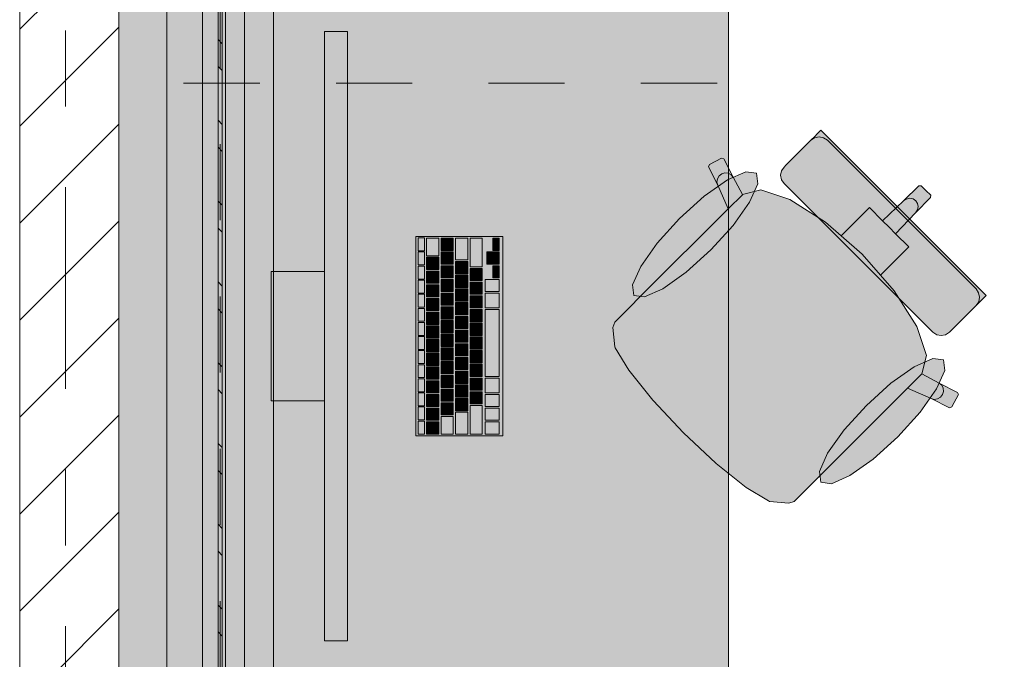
# Model space of a CAD drawing. Header units: metres. Extents: x -3.6 to 85.2, y -11 to 16.8.
# Tile 219 of 256: x 18.5 to 19.8, y 11.5 to 12.4. Entities that reach past the tile are written whole.
import ezdxf

# ---------------------------------------------------------------- set-up
doc = ezdxf.new("R2010")
doc.units = ezdxf.units.M
doc.header["$MEASUREMENT"] = 0
for name, pattern in [('Achse', [0.2, 0.1, -0.05, 0, -0.05]), ('Strichlinie doppelt', [0.546806, 0.264583, -0.105833, 0.070556, -0.105833]), ('Strichlinie eng', [0.115, 0.075, -0.04]), ('Wipeout_Contour', [1, 0, -1])]:
    doc.linetypes.add(name, pattern=pattern)
for name, color, linetype in [('451 - Universal.Achsen Raster', 7, 'Continuous'), ('605 - Struktur.Wand Innen', 7, 'Continuous'), ('612 - Struktur.Stahlbau', 7, 'Continuous'), ('701 - Einrichtung.Möbel', 7, 'Continuous'), ('Neubau_612 - Struktur.Stahlbau', 7, 'Continuous'), ('Neubau_653 - Abdeckung.TB Verkofferung', 7, 'Continuous')]:
    doc.layers.add(name, color=color, linetype=linetype)

msp = doc.modelspace()

# ---------------------------------------------------------------- hatches: boundary and pattern name
at = {"layer": '612 - Struktur.Stahlbau', "linetype": 'Continuous', "lineweight": 0, "true_color": 0x30307f}
msp.add_hatch(color=177, dxfattribs=at).paths.add_polyline_path([(18.663, 12.99), (18.803, 12.99), (18.803, 8.51), (18.663, 8.51)])
at = {"layer": '701 - Einrichtung.Möbel', "linetype": 'Continuous', "lineweight": 0, "true_color": 0x3a3a3a}
for points in [[(18.6, 10.69), (20.8, 10.69), (20.8, 11.49), (19.4, 11.49), (19.4, 12.69), (18.6, 12.69)], [(18.8999, 11.5578), (18.8999, 12.3578), (18.8699, 12.3578), (18.8699, 11.5578)], [(19.473, 12.1582), (19.5706, 12.0606), (19.6297, 12.1197), (19.5213, 12.2282), (19.516, 12.2229), (19.5136, 12.2205), (19.5081, 12.215), (19.5056, 12.2125), (19.4985, 12.2054), (19.4811, 12.188), (19.4753, 12.1822), (19.4729, 12.1798), (19.4696, 12.1749), (19.4684, 12.169), (19.4696, 12.1632)], [(19.2869, 12.0123), (19.2675, 11.9928), (19.2507, 11.9761), (19.2484, 11.9691), (19.2508, 11.9439), (19.2514, 11.9424), (19.2692, 11.913), (19.3006, 11.8739), (19.3011, 11.8733), (19.3409, 11.8309), (19.6591, 12.1491), (19.6529, 12.1553), (19.6497, 12.1552), (19.6298, 12.1353), (19.602, 12.1093), (19.5848, 12.1265), (19.5687, 12.1104), (19.5478, 12.0895), (19.5273, 12.1074), (19.4806, 12.137), (19.4423, 12.1497), (19.4184, 12.1436), (19.406, 12.1663), (19.394, 12.1907), (19.391, 12.1916), (19.3749, 12.1831), (19.3739, 12.1801), (19.3859, 12.1558), (19.3997, 12.1251)], [(19.3356, 12.1122), (19.3064, 12.0799), (19.2848, 12.0494), (19.2741, 12.0252), (19.2759, 12.0112), (19.2899, 12.0094), (19.314, 12.0201), (19.3446, 12.0417), (19.3769, 12.0709), (19.4061, 12.1032), (19.4277, 12.1338), (19.4384, 12.1579), (19.4366, 12.1719), (19.4226, 12.1737), (19.3985, 12.163), (19.3679, 12.1414)], [(19.5223, 11.7769), (19.635, 11.8897), (19.6658, 11.8759), (19.6901, 11.8639), (19.6931, 11.8649), (19.7016, 11.881), (19.7006, 11.884), (19.6763, 11.896), (19.6536, 11.9084), (19.6597, 11.9323), (19.647, 11.9706), (19.6174, 12.0174), (19.5995, 12.0378), (19.6204, 12.0587), (19.6365, 12.0749), (19.6193, 12.092), (19.6453, 12.1198), (19.6652, 12.1397), (19.6653, 12.1429), (19.6591, 12.1491), (19.3409, 11.8309), (19.3833, 11.7911), (19.3839, 11.7907), (19.423, 11.7592), (19.4524, 11.7414), (19.4539, 11.7408), (19.4791, 11.7384), (19.4861, 11.7407), (19.5028, 11.7575)], [(19.6682, 11.963), (19.6732, 11.9596), (19.679, 11.9585), (19.6849, 11.9596), (19.6898, 11.9629), (19.6922, 11.9653), (19.698, 11.9711), (19.7154, 11.9885), (19.7225, 11.9956), (19.725, 11.9981), (19.7305, 12.0036), (19.7329, 12.006), (19.7382, 12.0113), (19.6297, 12.1197), (19.5706, 12.0606)], [(19.1039, 11.8268), (19.1039, 12.0888), (18.9899, 12.0888), (18.9899, 11.8268)], [(19.0009, 12.0783), (19.0009, 12.0866), (19.0007, 12.0868), (18.9931, 12.0868), (18.9929, 12.0866), (18.9929, 12.07), (18.9931, 12.0698), (19.0007, 12.0698), (19.0009, 12.07)], [(19.0199, 12.0748), (19.0199, 12.0861), (19.0197, 12.0863), (19.0041, 12.0863), (19.0039, 12.0861), (19.0039, 12.0635), (19.0041, 12.0633), (19.0197, 12.0633), (19.0199, 12.0635)], [(19.0389, 12.0783), (19.0389, 12.0861), (19.0387, 12.0863), (19.0231, 12.0863), (19.0229, 12.0861), (19.0229, 12.0705), (19.0231, 12.0703), (19.0387, 12.0703), (19.0389, 12.0705)], [(19.0579, 12.0721), (19.0579, 12.0861), (19.0577, 12.0863), (19.0421, 12.0863), (19.0419, 12.0861), (19.0419, 12.058), (19.0421, 12.0578), (19.0577, 12.0578), (19.0579, 12.058)], [(19.0769, 12.0676), (19.0769, 12.0861), (19.0767, 12.0863), (19.0611, 12.0863), (19.0609, 12.0861), (19.0609, 12.049), (19.0611, 12.0488), (19.0767, 12.0488), (19.0769, 12.049)], [(19.0989, 12.0783), (19.0989, 12.0861), (19.0987, 12.0863), (19.0911, 12.0863), (19.0909, 12.0861), (19.0909, 12.0705), (19.0911, 12.0703), (19.0987, 12.0703), (19.0989, 12.0705)], [(19.0009, 12.0598), (19.0009, 12.0681), (19.0007, 12.0683), (18.9931, 12.0683), (18.9929, 12.0681), (18.9929, 12.0515), (18.9931, 12.0513), (19.0007, 12.0513), (19.0009, 12.0515)], [(19.0389, 12.0603), (19.0389, 12.0681), (19.0387, 12.0683), (19.0231, 12.0683), (19.0229, 12.0681), (19.0229, 12.0525), (19.0231, 12.0523), (19.0387, 12.0523), (19.0389, 12.0525)], [(19.0909, 12.0603), (19.0909, 12.0681), (19.0907, 12.0683), (19.0831, 12.0683), (19.0829, 12.0681), (19.0829, 12.0525), (19.0831, 12.0523), (19.0907, 12.0523), (19.0909, 12.0525)], [(19.0989, 12.0603), (19.0989, 12.0681), (19.0987, 12.0683), (19.0911, 12.0683), (19.0909, 12.0681), (19.0909, 12.0525), (19.0911, 12.0523), (19.0987, 12.0523), (19.0989, 12.0525)], [(19.0199, 12.0533), (19.0199, 12.0611), (19.0197, 12.0613), (19.0041, 12.0613), (19.0039, 12.0611), (19.0039, 12.0455), (19.0041, 12.0453), (19.0197, 12.0453), (19.0199, 12.0455)], [(19.0579, 12.0478), (19.0579, 12.0556), (19.0577, 12.0558), (19.0421, 12.0558), (19.0419, 12.0556), (19.0419, 12.04), (19.0421, 12.0398), (19.0577, 12.0398), (19.0579, 12.04)], [(18.8699, 12.0428), (18.7999, 12.0428), (18.7999, 11.8728), (18.8699, 11.8728)], [(19.0009, 12.0413), (19.0009, 12.0496), (19.0007, 12.0498), (18.9931, 12.0498), (18.9929, 12.0496), (18.9929, 12.033), (18.9931, 12.0328), (19.0007, 12.0328), (19.0009, 12.033)], [(19.0199, 12.0353), (19.0199, 12.0431), (19.0197, 12.0433), (19.0041, 12.0433), (19.0039, 12.0431), (19.0039, 12.0275), (19.0041, 12.0273), (19.0197, 12.0273), (19.0199, 12.0275)], [(19.0389, 12.0423), (19.0389, 12.0501), (19.0387, 12.0503), (19.0231, 12.0503), (19.0229, 12.0501), (19.0229, 12.0345), (19.0231, 12.0343), (19.0387, 12.0343), (19.0389, 12.0345)], [(19.0769, 12.0388), (19.0769, 12.0466), (19.0767, 12.0468), (19.0611, 12.0468), (19.0609, 12.0466), (19.0609, 12.031), (19.0611, 12.0308), (19.0767, 12.0308), (19.0769, 12.031)], [(19.0989, 12.0423), (19.0989, 12.0501), (19.0987, 12.0503), (19.0911, 12.0503), (19.0909, 12.0501), (19.0909, 12.0345), (19.0911, 12.0343), (19.0987, 12.0343), (19.0989, 12.0345)], [(19.0009, 12.0228), (19.0009, 12.0311), (19.0007, 12.0313), (18.9931, 12.0313), (18.9929, 12.0311), (18.9929, 12.0145), (18.9931, 12.0143), (19.0007, 12.0143), (19.0009, 12.0145)], [(19.0389, 12.0243), (19.0389, 12.0321), (19.0387, 12.0323), (19.0231, 12.0323), (19.0229, 12.0321), (19.0229, 12.0165), (19.0231, 12.0163), (19.0387, 12.0163), (19.0389, 12.0165)], [(19.0579, 12.0298), (19.0579, 12.0376), (19.0577, 12.0378), (19.0421, 12.0378), (19.0419, 12.0376), (19.0419, 12.022), (19.0421, 12.0218), (19.0577, 12.0218), (19.0579, 12.022)], [(19.0769, 12.0208), (19.0769, 12.0286), (19.0767, 12.0288), (19.0611, 12.0288), (19.0609, 12.0286), (19.0609, 12.013), (19.0611, 12.0128), (19.0767, 12.0128), (19.0769, 12.013)], [(19.0989, 12.0243), (19.0989, 12.0321), (19.0987, 12.0323), (19.0811, 12.0323), (19.0809, 12.0321), (19.0809, 12.0165), (19.0811, 12.0163), (19.0987, 12.0163), (19.0989, 12.0165)], [(19.0199, 12.0173), (19.0199, 12.0251), (19.0197, 12.0253), (19.0041, 12.0253), (19.0039, 12.0251), (19.0039, 12.0095), (19.0041, 12.0093), (19.0197, 12.0093), (19.0199, 12.0095)], [(19.0579, 12.0118), (19.0579, 12.0196), (19.0577, 12.0198), (19.0421, 12.0198), (19.0419, 12.0196), (19.0419, 12.004), (19.0421, 12.0038), (19.0577, 12.0038), (19.0579, 12.004)], [(19.0009, 12.0043), (19.0009, 12.0126), (19.0007, 12.0128), (18.9931, 12.0128), (18.9929, 12.0126), (18.9929, 11.996), (18.9931, 11.9958), (19.0007, 11.9958), (19.0009, 11.996)], [(19.0199, 11.9993), (19.0199, 12.0071), (19.0197, 12.0073), (19.0041, 12.0073), (19.0039, 12.0071), (19.0039, 11.9915), (19.0041, 11.9913), (19.0197, 11.9913), (19.0199, 11.9915)], [(19.0389, 12.0063), (19.0389, 12.0141), (19.0387, 12.0143), (19.0231, 12.0143), (19.0229, 12.0141), (19.0229, 11.9985), (19.0231, 11.9983), (19.0387, 11.9983), (19.0389, 11.9985)], [(19.0579, 11.9938), (19.0579, 12.0016), (19.0577, 12.0018), (19.0421, 12.0018), (19.0419, 12.0016), (19.0419, 11.986), (19.0421, 11.9858), (19.0577, 11.9858), (19.0579, 11.986)], [(19.0769, 12.0028), (19.0769, 12.0106), (19.0767, 12.0108), (19.0611, 12.0108), (19.0609, 12.0106), (19.0609, 11.995), (19.0611, 11.9948), (19.0767, 11.9948), (19.0769, 11.995)], [(19.0989, 12.0046), (19.0989, 12.0141), (19.0987, 12.0143), (19.0811, 12.0143), (19.0809, 12.0141), (19.0809, 11.995), (19.0811, 11.9948), (19.0987, 11.9948), (19.0989, 11.995)], [(19.0009, 11.9858), (19.0009, 11.9941), (19.0007, 11.9943), (18.9931, 11.9943), (18.9929, 11.9941), (18.9929, 11.9775), (18.9931, 11.9773), (19.0007, 11.9773), (19.0009, 11.9775)], [(19.0199, 11.9813), (19.0199, 11.9891), (19.0197, 11.9893), (19.0041, 11.9893), (19.0039, 11.9891), (19.0039, 11.9735), (19.0041, 11.9733), (19.0197, 11.9733), (19.0199, 11.9735)], [(19.0389, 11.9883), (19.0389, 11.9961), (19.0387, 11.9963), (19.0231, 11.9963), (19.0229, 11.9961), (19.0229, 11.9805), (19.0231, 11.9803), (19.0387, 11.9803), (19.0389, 11.9805)], [(19.0769, 11.9848), (19.0769, 11.9926), (19.0767, 11.9928), (19.0611, 11.9928), (19.0609, 11.9926), (19.0609, 11.977), (19.0611, 11.9768), (19.0767, 11.9768), (19.0769, 11.977)], [(19.0989, 11.9488), (19.0989, 11.9926), (19.0987, 11.9928), (19.0811, 11.9928), (19.0809, 11.9926), (19.0809, 11.905), (19.0811, 11.9048), (19.0987, 11.9048), (19.0989, 11.905)], [(19.0389, 11.9703), (19.0389, 11.9781), (19.0387, 11.9783), (19.0231, 11.9783), (19.0229, 11.9781), (19.0229, 11.9625), (19.0231, 11.9623), (19.0387, 11.9623), (19.0389, 11.9625)], [(19.0579, 11.9758), (19.0579, 11.9836), (19.0577, 11.9838), (19.0421, 11.9838), (19.0419, 11.9836), (19.0419, 11.968), (19.0421, 11.9678), (19.0577, 11.9678), (19.0579, 11.968)], [(19.0009, 11.9673), (19.0009, 11.9756), (19.0007, 11.9758), (18.9931, 11.9758), (18.9929, 11.9756), (18.9929, 11.959), (18.9931, 11.9588), (19.0007, 11.9588), (19.0009, 11.959)], [(19.0199, 11.9633), (19.0199, 11.9711), (19.0197, 11.9713), (19.0041, 11.9713), (19.0039, 11.9711), (19.0039, 11.9555), (19.0041, 11.9553), (19.0197, 11.9553), (19.0199, 11.9555)], [(19.0579, 11.9578), (19.0579, 11.9656), (19.0577, 11.9658), (19.0421, 11.9658), (19.0419, 11.9656), (19.0419, 11.95), (19.0421, 11.9498), (19.0577, 11.9498), (19.0579, 11.95)], [(19.0769, 11.9668), (19.0769, 11.9746), (19.0767, 11.9748), (19.0611, 11.9748), (19.0609, 11.9746), (19.0609, 11.959), (19.0611, 11.9588), (19.0767, 11.9588), (19.0769, 11.959)], [(19.0009, 11.9488), (19.0009, 11.9571), (19.0007, 11.9573), (18.9931, 11.9573), (18.9929, 11.9571), (18.9929, 11.9405), (18.9931, 11.9403), (19.0007, 11.9403), (19.0009, 11.9405)], [(19.0199, 11.9453), (19.0199, 11.9531), (19.0197, 11.9533), (19.0041, 11.9533), (19.0039, 11.9531), (19.0039, 11.9375), (19.0041, 11.9373), (19.0197, 11.9373), (19.0199, 11.9375)], [(19.0389, 11.9523), (19.0389, 11.9601), (19.0387, 11.9603), (19.0231, 11.9603), (19.0229, 11.9601), (19.0229, 11.9445), (19.0231, 11.9443), (19.0387, 11.9443), (19.0389, 11.9445)], [(19.0769, 11.9488), (19.0769, 11.9566), (19.0767, 11.9568), (19.0611, 11.9568), (19.0609, 11.9566), (19.0609, 11.941), (19.0611, 11.9408), (19.0767, 11.9408), (19.0769, 11.941)], [(19.0009, 11.9303), (19.0009, 11.9386), (19.0007, 11.9388), (18.9931, 11.9388), (18.9929, 11.9386), (18.9929, 11.922), (18.9931, 11.9218), (19.0007, 11.9218), (19.0009, 11.922)], [(19.0389, 11.9343), (19.0389, 11.9421), (19.0387, 11.9423), (19.0231, 11.9423), (19.0229, 11.9421), (19.0229, 11.9265), (19.0231, 11.9263), (19.0387, 11.9263), (19.0389, 11.9265)], [(19.0579, 11.9398), (19.0579, 11.9476), (19.0577, 11.9478), (19.0421, 11.9478), (19.0419, 11.9476), (19.0419, 11.932), (19.0421, 11.9318), (19.0577, 11.9318), (19.0579, 11.932)], [(19.0769, 11.9308), (19.0769, 11.9386), (19.0767, 11.9388), (19.0611, 11.9388), (19.0609, 11.9386), (19.0609, 11.923), (19.0611, 11.9228), (19.0767, 11.9228), (19.0769, 11.923)], [(19.0199, 11.9273), (19.0199, 11.9351), (19.0197, 11.9353), (19.0041, 11.9353), (19.0039, 11.9351), (19.0039, 11.9195), (19.0041, 11.9193), (19.0197, 11.9193), (19.0199, 11.9195)], [(19.0389, 11.9163), (19.0389, 11.9241), (19.0387, 11.9243), (19.0231, 11.9243), (19.0229, 11.9241), (19.0229, 11.9085), (19.0231, 11.9083), (19.0387, 11.9083), (19.0389, 11.9085)], [(19.0579, 11.9218), (19.0579, 11.9296), (19.0577, 11.9298), (19.0421, 11.9298), (19.0419, 11.9296), (19.0419, 11.914), (19.0421, 11.9138), (19.0577, 11.9138), (19.0579, 11.914)], [(19.6222, 11.8256), (19.6514, 11.8579), (19.673, 11.8885), (19.6837, 11.9126), (19.6819, 11.9266), (19.6679, 11.9284), (19.6438, 11.9177), (19.6132, 11.8961), (19.5809, 11.8669), (19.5517, 11.8346), (19.5301, 11.804), (19.5194, 11.7799), (19.5212, 11.7659), (19.5352, 11.7641), (19.5594, 11.7748), (19.5899, 11.7964)], [(19.0009, 11.9118), (19.0009, 11.9201), (19.0007, 11.9203), (18.9931, 11.9203), (18.9929, 11.9201), (18.9929, 11.9035), (18.9931, 11.9033), (19.0007, 11.9033), (19.0009, 11.9035)], [(19.0199, 11.9093), (19.0199, 11.9171), (19.0197, 11.9173), (19.0041, 11.9173), (19.0039, 11.9171), (19.0039, 11.9015), (19.0041, 11.9013), (19.0197, 11.9013), (19.0199, 11.9015)], [(19.0579, 11.9038), (19.0579, 11.9116), (19.0577, 11.9118), (19.0421, 11.9118), (19.0419, 11.9116), (19.0419, 11.896), (19.0421, 11.8958), (19.0577, 11.8958), (19.0579, 11.896)], [(19.0769, 11.9128), (19.0769, 11.9206), (19.0767, 11.9208), (19.0611, 11.9208), (19.0609, 11.9206), (19.0609, 11.905), (19.0611, 11.9048), (19.0767, 11.9048), (19.0769, 11.905)], [(19.0009, 11.8933), (19.0009, 11.9016), (19.0007, 11.9018), (18.9931, 11.9018), (18.9929, 11.9016), (18.9929, 11.885), (18.9931, 11.8848), (19.0007, 11.8848), (19.0009, 11.885)], [(19.0199, 11.8913), (19.0199, 11.8991), (19.0197, 11.8993), (19.0041, 11.8993), (19.0039, 11.8991), (19.0039, 11.8835), (19.0041, 11.8833), (19.0197, 11.8833), (19.0199, 11.8835)], [(19.0389, 11.8983), (19.0389, 11.9061), (19.0387, 11.9063), (19.0231, 11.9063), (19.0229, 11.9061), (19.0229, 11.8905), (19.0231, 11.8903), (19.0387, 11.8903), (19.0389, 11.8905)], [(19.0769, 11.8948), (19.0769, 11.9026), (19.0767, 11.9028), (19.0611, 11.9028), (19.0609, 11.9026), (19.0609, 11.887), (19.0611, 11.8868), (19.0767, 11.8868), (19.0769, 11.887)], [(19.0989, 11.8931), (19.0989, 11.9026), (19.0987, 11.9028), (19.0811, 11.9028), (19.0809, 11.9026), (19.0809, 11.8835), (19.0811, 11.8833), (19.0987, 11.8833), (19.0989, 11.8835)], [(19.0389, 11.8803), (19.0389, 11.8881), (19.0387, 11.8883), (19.0231, 11.8883), (19.0229, 11.8881), (19.0229, 11.8725), (19.0231, 11.8723), (19.0387, 11.8723), (19.0389, 11.8725)], [(19.0579, 11.8858), (19.0579, 11.8936), (19.0577, 11.8938), (19.0421, 11.8938), (19.0419, 11.8936), (19.0419, 11.878), (19.0421, 11.8778), (19.0577, 11.8778), (19.0579, 11.878)], [(19.0009, 11.8748), (19.0009, 11.8831), (19.0007, 11.8833), (18.9931, 11.8833), (18.9929, 11.8831), (18.9929, 11.8665), (18.9931, 11.8663), (19.0007, 11.8663), (19.0009, 11.8665)], [(19.0199, 11.8733), (19.0199, 11.8811), (19.0197, 11.8813), (19.0041, 11.8813), (19.0039, 11.8811), (19.0039, 11.8655), (19.0041, 11.8653), (19.0197, 11.8653), (19.0199, 11.8655)], [(19.0579, 11.8678), (19.0579, 11.8756), (19.0577, 11.8758), (19.0421, 11.8758), (19.0419, 11.8756), (19.0419, 11.86), (19.0421, 11.8598), (19.0577, 11.8598), (19.0579, 11.86)], [(19.0769, 11.8768), (19.0769, 11.8846), (19.0767, 11.8848), (19.0611, 11.8848), (19.0609, 11.8846), (19.0609, 11.869), (19.0611, 11.8688), (19.0767, 11.8688), (19.0769, 11.869)], [(19.0989, 11.8733), (19.0989, 11.8811), (19.0987, 11.8813), (19.0811, 11.8813), (19.0809, 11.8811), (19.0809, 11.8655), (19.0811, 11.8653), (19.0987, 11.8653), (19.0989, 11.8655)], [(19.0009, 11.8563), (19.0009, 11.8646), (19.0007, 11.8648), (18.9931, 11.8648), (18.9929, 11.8646), (18.9929, 11.848), (18.9931, 11.8478), (19.0007, 11.8478), (19.0009, 11.848)], [(19.0199, 11.8553), (19.0199, 11.8631), (19.0197, 11.8633), (19.0041, 11.8633), (19.0039, 11.8631), (19.0039, 11.8475), (19.0041, 11.8473), (19.0197, 11.8473), (19.0199, 11.8475)], [(19.0389, 11.8623), (19.0389, 11.8701), (19.0387, 11.8703), (19.0231, 11.8703), (19.0229, 11.8701), (19.0229, 11.8545), (19.0231, 11.8543), (19.0387, 11.8543), (19.0389, 11.8545)], [(19.0769, 11.8481), (19.0769, 11.8666), (19.0767, 11.8668), (19.0611, 11.8668), (19.0609, 11.8666), (19.0609, 11.8295), (19.0611, 11.8293), (19.0767, 11.8293), (19.0769, 11.8295)], [(19.0989, 11.8553), (19.0989, 11.8631), (19.0987, 11.8633), (19.0811, 11.8633), (19.0809, 11.8631), (19.0809, 11.8475), (19.0811, 11.8473), (19.0987, 11.8473), (19.0989, 11.8475)], [(19.0389, 11.8408), (19.0389, 11.8521), (19.0387, 11.8523), (19.0231, 11.8523), (19.0229, 11.8521), (19.0229, 11.8295), (19.0231, 11.8293), (19.0387, 11.8293), (19.0389, 11.8295)], [(19.0579, 11.8436), (19.0579, 11.8576), (19.0577, 11.8578), (19.0421, 11.8578), (19.0419, 11.8576), (19.0419, 11.8295), (19.0421, 11.8293), (19.0577, 11.8293), (19.0579, 11.8295)], [(19.0009, 11.8378), (19.0009, 11.8461), (19.0007, 11.8463), (18.9931, 11.8463), (18.9929, 11.8461), (18.9929, 11.8295), (18.9931, 11.8293), (19.0007, 11.8293), (19.0009, 11.8295)], [(19.0199, 11.8373), (19.0199, 11.8451), (19.0197, 11.8453), (19.0041, 11.8453), (19.0039, 11.8451), (19.0039, 11.8295), (19.0041, 11.8293), (19.0197, 11.8293), (19.0199, 11.8295)], [(19.0989, 11.8373), (19.0989, 11.8451), (19.0987, 11.8453), (19.0811, 11.8453), (19.0809, 11.8451), (19.0809, 11.8295), (19.0811, 11.8293), (19.0987, 11.8293), (19.0989, 11.8295)]]:
    msp.add_hatch(color=250, dxfattribs=at).paths.add_polyline_path(points)
at = {"layer": 'Neubau_612 - Struktur.Stahlbau', "linetype": 'Continuous', "lineweight": 0, "true_color": 0x000000}
h = msp.add_hatch(dxfattribs=at)
h.set_pattern_fill('Metall__Stahl_0001', color=18, style=0, pattern_type=2)
h.set_pattern_definition([(135, (0, 0), (0.053033, 0.053033), []), (135, (-0.01768, -0.01768), (0.053033, 0.053033), [])])
h.paths.add_polyline_path([(18.7357, 8.51), (18.7357, 12.99), (18.7302, 12.99), (18.7302, 8.51)])
at = {"layer": 'Neubau_653 - Abdeckung.TB Verkofferung', "linetype": 'Continuous', "lineweight": 0, "true_color": 0x000000}
h = msp.add_hatch(dxfattribs=at)
h.set_pattern_fill('Gips_0001', color=18, style=0, pattern_type=2)
h.set_pattern_definition([(45, (0, 0), (-0.01767767, 0.01767767), [0, -0.025])])
h.paths.add_polyline_path([(18.74, 8.6495), (18.765, 8.6495), (18.765, 12.9505), (18.74, 12.9505)])

# ---------------------------------------------------------------- linework, layer by layer
at = {"layer": '701 - Einrichtung.Möbel', "color": 7, "linetype": 'Strichlinie eng', "lineweight": 5, "true_color": 0xebebeb}
for p, q in [((19.385, 12.69), (19.385, 12.29)), ((19.385, 12.29), (18.6, 12.29))]:
    msp.add_line(p, q, dxfattribs=at)
at = {"layer": '701 - Einrichtung.Möbel', "color": 7, "linetype": 'Continuous', "lineweight": 5, "true_color": 0xebebeb}
for p, q in [((19.5136, 12.2205), (19.516, 12.2229)), ((19.516, 12.2229), (19.5213, 12.2282)), ((19.5213, 12.2282), (19.6297, 12.1197)), ((19.4985, 12.2054), (19.5056, 12.2125)), ((19.5056, 12.2125), (19.5081, 12.215)), ((19.5081, 12.215), (19.5136, 12.2205)), ((19.513, 12.2183), (19.5081, 12.215)), ((19.5189, 12.2194), (19.513, 12.2183)), ((19.5247, 12.2182), (19.5189, 12.2194)), ((19.5297, 12.2149), (19.5247, 12.2182)), ((19.6273, 12.1173), (19.5297, 12.2149)), ((19.4811, 12.188), (19.4985, 12.2054)), ((19.3739, 12.1801), (19.3749, 12.1831)), ((19.3749, 12.1831), (19.391, 12.1916)), ((19.391, 12.1916), (19.394, 12.1907)), ((19.394, 12.1907), (19.406, 12.1663)), ((19.4753, 12.1822), (19.4811, 12.188)), ((19.3859, 12.1558), (19.3739, 12.1801)), ((19.3876, 12.1681), (19.3911, 12.1709)), ((19.3911, 12.1709), (19.3953, 12.1722)), ((19.3953, 12.1722), (19.3996, 12.1718)), ((19.3996, 12.1718), (19.4034, 12.1697)), ((19.4034, 12.1697), (19.406, 12.1663)), ((19.4684, 12.169), (19.4696, 12.1749)), ((19.4696, 12.1749), (19.4729, 12.1798)), ((19.4729, 12.1798), (19.4753, 12.1822)), ((19.3848, 12.16), (19.3854, 12.1643)), ((19.3859, 12.1558), (19.3848, 12.16)), ((19.3854, 12.1643), (19.3876, 12.1681)), ((19.406, 12.1663), (19.4184, 12.1436)), ((19.4696, 12.1632), (19.4684, 12.169)), ((19.473, 12.1582), (19.4696, 12.1632)), ((19.5706, 12.0606), (19.473, 12.1582)), ((19.3997, 12.1251), (19.3859, 12.1558)), ((19.4184, 12.1436), (19.4423, 12.1497)), ((19.4423, 12.1497), (19.4806, 12.137)), ((19.6298, 12.1353), (19.6497, 12.1552)), ((19.6497, 12.1552), (19.6529, 12.1553)), ((19.6529, 12.1553), (19.6591, 12.1491)), ((19.6653, 12.1429), (19.6591, 12.1491)), ((19.4182, 12.1435), (19.3997, 12.1251)), ((19.4182, 12.1435), (19.4184, 12.1436)), ((19.4806, 12.137), (19.5273, 12.1074)), ((19.602, 12.1093), (19.6298, 12.1353)), ((19.6298, 12.1353), (19.6335, 12.1378)), ((19.6335, 12.1378), (19.6378, 12.1388)), ((19.6378, 12.1388), (19.6421, 12.138)), ((19.6421, 12.138), (19.6456, 12.1356)), ((19.6453, 12.1198), (19.6652, 12.1397)), ((19.648, 12.1321), (19.6456, 12.1356)), ((19.6487, 12.1278), (19.648, 12.1321)), ((19.6652, 12.1397), (19.6653, 12.1429)), ((19.2869, 12.0123), (19.3997, 12.1251)), ((19.5687, 12.1104), (19.5848, 12.1265)), ((19.5848, 12.1265), (19.602, 12.1093)), ((19.6193, 12.092), (19.6453, 12.1198)), ((19.7382, 12.0113), (19.6297, 12.1197)), ((19.6453, 12.1198), (19.6478, 12.1235)), ((19.6478, 12.1235), (19.6487, 12.1278)), ((19.5273, 12.1074), (19.5478, 12.0895)), ((19.5478, 12.0895), (19.5687, 12.1104)), ((19.602, 12.1093), (19.6107, 12.1007)), ((19.6273, 12.1173), (19.7249, 12.0197)), ((19.6193, 12.092), (19.6107, 12.1007)), ((19.5478, 12.0895), (19.5754, 12.0654)), ((19.6365, 12.0749), (19.6193, 12.092)), ((19.6204, 12.0587), (19.6365, 12.0749)), ((19.5706, 12.0606), (19.6682, 11.963)), ((19.5995, 12.0378), (19.5754, 12.0654)), ((19.5995, 12.0378), (19.6204, 12.0587)), ((19.6174, 12.0174), (19.5995, 12.0378)), ((19.647, 11.9706), (19.6174, 12.0174)), ((19.7249, 12.0197), (19.7282, 12.0147)), ((19.7282, 12.0147), (19.7294, 12.0089)), ((19.2675, 11.9928), (19.2869, 12.0123)), ((19.725, 11.9981), (19.7305, 12.0036)), ((19.7283, 12.003), (19.725, 11.9981)), ((19.7294, 12.0089), (19.7283, 12.003)), ((19.7305, 12.0036), (19.7329, 12.006)), ((19.7329, 12.006), (19.7382, 12.0113)), ((19.2507, 11.9761), (19.2675, 11.9928)), ((19.7154, 11.9885), (19.7225, 11.9956)), ((19.7225, 11.9956), (19.725, 11.9981)), ((19.2484, 11.9691), (19.2507, 11.9761)), ((19.698, 11.9711), (19.7154, 11.9885)), ((19.2508, 11.9439), (19.2484, 11.9691)), ((19.6597, 11.9323), (19.647, 11.9706)), ((19.6682, 11.963), (19.6732, 11.9596)), ((19.6898, 11.9629), (19.6922, 11.9653)), ((19.6922, 11.9653), (19.698, 11.9711)), ((19.6732, 11.9596), (19.679, 11.9585)), ((19.679, 11.9585), (19.6849, 11.9596)), ((19.6849, 11.9596), (19.6898, 11.9629)), ((19.2514, 11.9424), (19.2508, 11.9439)), ((19.2692, 11.913), (19.2514, 11.9424)), ((19.6536, 11.9084), (19.6597, 11.9323)), ((19.3006, 11.8739), (19.2692, 11.913)), ((19.6535, 11.9082), (19.635, 11.8897)), ((19.6535, 11.9082), (19.6536, 11.9084)), ((19.6763, 11.896), (19.6536, 11.9084)), ((19.5223, 11.7769), (19.635, 11.8897)), ((19.635, 11.8897), (19.6658, 11.8759)), ((19.6797, 11.8934), (19.6763, 11.896)), ((19.7006, 11.884), (19.6763, 11.896)), ((19.6818, 11.8897), (19.6797, 11.8934)), ((19.6822, 11.8853), (19.6818, 11.8897)), ((19.3011, 11.8733), (19.3006, 11.8739)), ((19.3409, 11.8309), (19.3011, 11.8733)), ((19.6658, 11.8759), (19.6699, 11.8748)), ((19.6658, 11.8759), (19.6901, 11.8639)), ((19.6699, 11.8748), (19.6743, 11.8754)), ((19.6743, 11.8754), (19.6781, 11.8776)), ((19.6781, 11.8776), (19.6809, 11.8811)), ((19.6809, 11.8811), (19.6822, 11.8853)), ((19.6931, 11.8649), (19.7016, 11.881)), ((19.7016, 11.881), (19.7006, 11.884)), ((19.6901, 11.8639), (19.6931, 11.8649)), ((19.3409, 11.8309), (19.3833, 11.7911)), ((19.3833, 11.7911), (19.3839, 11.7907)), ((19.3839, 11.7907), (19.423, 11.7592)), ((19.5028, 11.7575), (19.5223, 11.7769)), ((19.423, 11.7592), (19.4524, 11.7414)), ((19.4861, 11.7407), (19.5028, 11.7575)), ((19.4524, 11.7414), (19.4539, 11.7408)), ((19.4539, 11.7408), (19.4791, 11.7384)), ((19.4791, 11.7384), (19.4861, 11.7407))]:
    msp.add_line(p, q, dxfattribs=at)
at = {"layer": '701 - Einrichtung.Möbel', "color": 7, "linetype": 'Continuous', "lineweight": 5, "true_color": 0xebebeb, "flags": 128}
for points in [[(18.6, 10.69), (18.6, 12.69), (19.4, 12.69), (19.4, 11.49), (20.8, 11.49), (20.8, 10.69)], [(18.8999, 11.5578), (18.8999, 12.3578), (18.8699, 12.3578), (18.8699, 11.5578)], [(19.3356, 12.1122), (19.3679, 12.1414), (19.3985, 12.163), (19.4226, 12.1737), (19.4366, 12.1719), (19.4384, 12.1579), (19.4277, 12.1338), (19.4061, 12.1032), (19.3769, 12.0709), (19.3446, 12.0417), (19.314, 12.0201), (19.2899, 12.0094), (19.2759, 12.0112), (19.2741, 12.0252), (19.2848, 12.0494), (19.3064, 12.0799)], [(19.1039, 11.8268), (19.1039, 12.0888), (18.9899, 12.0888), (18.9899, 11.8268)], [(19.0009, 12.0783), (19.0009, 12.0866), (19.0007, 12.0868), (18.9931, 12.0868), (18.9929, 12.0866), (18.9929, 12.07), (18.9931, 12.0698), (19.0007, 12.0698), (19.0009, 12.07)], [(19.0199, 12.0748), (19.0199, 12.0861), (19.0197, 12.0863), (19.0041, 12.0863), (19.0039, 12.0861), (19.0039, 12.0635), (19.0041, 12.0633), (19.0197, 12.0633), (19.0199, 12.0635)], [(19.0389, 12.0783), (19.0389, 12.0861), (19.0387, 12.0863), (19.0231, 12.0863), (19.0229, 12.0861), (19.0229, 12.0705), (19.0231, 12.0703), (19.0387, 12.0703), (19.0389, 12.0705)], [(19.0579, 12.0721), (19.0579, 12.0861), (19.0577, 12.0863), (19.0421, 12.0863), (19.0419, 12.0861), (19.0419, 12.058), (19.0421, 12.0578), (19.0577, 12.0578), (19.0579, 12.058)], [(19.0769, 12.0676), (19.0769, 12.0861), (19.0767, 12.0863), (19.0611, 12.0863), (19.0609, 12.0861), (19.0609, 12.049), (19.0611, 12.0488), (19.0767, 12.0488), (19.0769, 12.049)], [(19.0989, 12.0783), (19.0989, 12.0861), (19.0987, 12.0863), (19.0911, 12.0863), (19.0909, 12.0861), (19.0909, 12.0705), (19.0911, 12.0703), (19.0987, 12.0703), (19.0989, 12.0705)], [(19.0009, 12.0598), (19.0009, 12.0681), (19.0007, 12.0683), (18.9931, 12.0683), (18.9929, 12.0681), (18.9929, 12.0515), (18.9931, 12.0513), (19.0007, 12.0513), (19.0009, 12.0515)], [(19.0389, 12.0603), (19.0389, 12.0681), (19.0387, 12.0683), (19.0231, 12.0683), (19.0229, 12.0681), (19.0229, 12.0525), (19.0231, 12.0523), (19.0387, 12.0523), (19.0389, 12.0525)], [(19.0909, 12.0603), (19.0909, 12.0681), (19.0907, 12.0683), (19.0831, 12.0683), (19.0829, 12.0681), (19.0829, 12.0525), (19.0831, 12.0523), (19.0907, 12.0523), (19.0909, 12.0525)], [(19.0989, 12.0603), (19.0989, 12.0681), (19.0987, 12.0683), (19.0911, 12.0683), (19.0909, 12.0681), (19.0909, 12.0525), (19.0911, 12.0523), (19.0987, 12.0523), (19.0989, 12.0525)], [(19.0199, 12.0533), (19.0199, 12.0611), (19.0197, 12.0613), (19.0041, 12.0613), (19.0039, 12.0611), (19.0039, 12.0455), (19.0041, 12.0453), (19.0197, 12.0453), (19.0199, 12.0455)], [(19.0579, 12.0478), (19.0579, 12.0556), (19.0577, 12.0558), (19.0421, 12.0558), (19.0419, 12.0556), (19.0419, 12.04), (19.0421, 12.0398), (19.0577, 12.0398), (19.0579, 12.04)], [(18.8699, 12.0428), (18.7999, 12.0428), (18.7999, 11.8728), (18.8699, 11.8728)], [(19.0009, 12.0413), (19.0009, 12.0496), (19.0007, 12.0498), (18.9931, 12.0498), (18.9929, 12.0496), (18.9929, 12.033), (18.9931, 12.0328), (19.0007, 12.0328), (19.0009, 12.033)], [(19.0199, 12.0353), (19.0199, 12.0431), (19.0197, 12.0433), (19.0041, 12.0433), (19.0039, 12.0431), (19.0039, 12.0275), (19.0041, 12.0273), (19.0197, 12.0273), (19.0199, 12.0275)], [(19.0389, 12.0423), (19.0389, 12.0501), (19.0387, 12.0503), (19.0231, 12.0503), (19.0229, 12.0501), (19.0229, 12.0345), (19.0231, 12.0343), (19.0387, 12.0343), (19.0389, 12.0345)], [(19.0769, 12.0388), (19.0769, 12.0466), (19.0767, 12.0468), (19.0611, 12.0468), (19.0609, 12.0466), (19.0609, 12.031), (19.0611, 12.0308), (19.0767, 12.0308), (19.0769, 12.031)], [(19.0989, 12.0423), (19.0989, 12.0501), (19.0987, 12.0503), (19.0911, 12.0503), (19.0909, 12.0501), (19.0909, 12.0345), (19.0911, 12.0343), (19.0987, 12.0343), (19.0989, 12.0345)], [(19.0009, 12.0228), (19.0009, 12.0311), (19.0007, 12.0313), (18.9931, 12.0313), (18.9929, 12.0311), (18.9929, 12.0145), (18.9931, 12.0143), (19.0007, 12.0143), (19.0009, 12.0145)], [(19.0389, 12.0243), (19.0389, 12.0321), (19.0387, 12.0323), (19.0231, 12.0323), (19.0229, 12.0321), (19.0229, 12.0165), (19.0231, 12.0163), (19.0387, 12.0163), (19.0389, 12.0165)], [(19.0579, 12.0298), (19.0579, 12.0376), (19.0577, 12.0378), (19.0421, 12.0378), (19.0419, 12.0376), (19.0419, 12.022), (19.0421, 12.0218), (19.0577, 12.0218), (19.0579, 12.022)], [(19.0769, 12.0208), (19.0769, 12.0286), (19.0767, 12.0288), (19.0611, 12.0288), (19.0609, 12.0286), (19.0609, 12.013), (19.0611, 12.0128), (19.0767, 12.0128), (19.0769, 12.013)], [(19.0989, 12.0243), (19.0989, 12.0321), (19.0987, 12.0323), (19.0811, 12.0323), (19.0809, 12.0321), (19.0809, 12.0165), (19.0811, 12.0163), (19.0987, 12.0163), (19.0989, 12.0165)], [(19.0199, 12.0173), (19.0199, 12.0251), (19.0197, 12.0253), (19.0041, 12.0253), (19.0039, 12.0251), (19.0039, 12.0095), (19.0041, 12.0093), (19.0197, 12.0093), (19.0199, 12.0095)], [(19.0579, 12.0118), (19.0579, 12.0196), (19.0577, 12.0198), (19.0421, 12.0198), (19.0419, 12.0196), (19.0419, 12.004), (19.0421, 12.0038), (19.0577, 12.0038), (19.0579, 12.004)], [(19.0009, 12.0043), (19.0009, 12.0126), (19.0007, 12.0128), (18.9931, 12.0128), (18.9929, 12.0126), (18.9929, 11.996), (18.9931, 11.9958), (19.0007, 11.9958), (19.0009, 11.996)], [(19.0199, 11.9993), (19.0199, 12.0071), (19.0197, 12.0073), (19.0041, 12.0073), (19.0039, 12.0071), (19.0039, 11.9915), (19.0041, 11.9913), (19.0197, 11.9913), (19.0199, 11.9915)], [(19.0389, 12.0063), (19.0389, 12.0141), (19.0387, 12.0143), (19.0231, 12.0143), (19.0229, 12.0141), (19.0229, 11.9985), (19.0231, 11.9983), (19.0387, 11.9983), (19.0389, 11.9985)], [(19.0579, 11.9938), (19.0579, 12.0016), (19.0577, 12.0018), (19.0421, 12.0018), (19.0419, 12.0016), (19.0419, 11.986), (19.0421, 11.9858), (19.0577, 11.9858), (19.0579, 11.986)], [(19.0769, 12.0028), (19.0769, 12.0106), (19.0767, 12.0108), (19.0611, 12.0108), (19.0609, 12.0106), (19.0609, 11.995), (19.0611, 11.9948), (19.0767, 11.9948), (19.0769, 11.995)], [(19.0989, 12.0046), (19.0989, 12.0141), (19.0987, 12.0143), (19.0811, 12.0143), (19.0809, 12.0141), (19.0809, 11.995), (19.0811, 11.9948), (19.0987, 11.9948), (19.0989, 11.995)], [(19.0009, 11.9858), (19.0009, 11.9941), (19.0007, 11.9943), (18.9931, 11.9943), (18.9929, 11.9941), (18.9929, 11.9775), (18.9931, 11.9773), (19.0007, 11.9773), (19.0009, 11.9775)], [(19.0199, 11.9813), (19.0199, 11.9891), (19.0197, 11.9893), (19.0041, 11.9893), (19.0039, 11.9891), (19.0039, 11.9735), (19.0041, 11.9733), (19.0197, 11.9733), (19.0199, 11.9735)], [(19.0389, 11.9883), (19.0389, 11.9961), (19.0387, 11.9963), (19.0231, 11.9963), (19.0229, 11.9961), (19.0229, 11.9805), (19.0231, 11.9803), (19.0387, 11.9803), (19.0389, 11.9805)], [(19.0769, 11.9848), (19.0769, 11.9926), (19.0767, 11.9928), (19.0611, 11.9928), (19.0609, 11.9926), (19.0609, 11.977), (19.0611, 11.9768), (19.0767, 11.9768), (19.0769, 11.977)], [(19.0989, 11.9488), (19.0989, 11.9926), (19.0987, 11.9928), (19.0811, 11.9928), (19.0809, 11.9926), (19.0809, 11.905), (19.0811, 11.9048), (19.0987, 11.9048), (19.0989, 11.905)], [(19.0389, 11.9703), (19.0389, 11.9781), (19.0387, 11.9783), (19.0231, 11.9783), (19.0229, 11.9781), (19.0229, 11.9625), (19.0231, 11.9623), (19.0387, 11.9623), (19.0389, 11.9625)], [(19.0579, 11.9758), (19.0579, 11.9836), (19.0577, 11.9838), (19.0421, 11.9838), (19.0419, 11.9836), (19.0419, 11.968), (19.0421, 11.9678), (19.0577, 11.9678), (19.0579, 11.968)], [(19.0009, 11.9673), (19.0009, 11.9756), (19.0007, 11.9758), (18.9931, 11.9758), (18.9929, 11.9756), (18.9929, 11.959), (18.9931, 11.9588), (19.0007, 11.9588), (19.0009, 11.959)], [(19.0199, 11.9633), (19.0199, 11.9711), (19.0197, 11.9713), (19.0041, 11.9713), (19.0039, 11.9711), (19.0039, 11.9555), (19.0041, 11.9553), (19.0197, 11.9553), (19.0199, 11.9555)], [(19.0579, 11.9578), (19.0579, 11.9656), (19.0577, 11.9658), (19.0421, 11.9658), (19.0419, 11.9656), (19.0419, 11.95), (19.0421, 11.9498), (19.0577, 11.9498), (19.0579, 11.95)], [(19.0769, 11.9668), (19.0769, 11.9746), (19.0767, 11.9748), (19.0611, 11.9748), (19.0609, 11.9746), (19.0609, 11.959), (19.0611, 11.9588), (19.0767, 11.9588), (19.0769, 11.959)], [(19.0009, 11.9488), (19.0009, 11.9571), (19.0007, 11.9573), (18.9931, 11.9573), (18.9929, 11.9571), (18.9929, 11.9405), (18.9931, 11.9403), (19.0007, 11.9403), (19.0009, 11.9405)], [(19.0199, 11.9453), (19.0199, 11.9531), (19.0197, 11.9533), (19.0041, 11.9533), (19.0039, 11.9531), (19.0039, 11.9375), (19.0041, 11.9373), (19.0197, 11.9373), (19.0199, 11.9375)], [(19.0389, 11.9523), (19.0389, 11.9601), (19.0387, 11.9603), (19.0231, 11.9603), (19.0229, 11.9601), (19.0229, 11.9445), (19.0231, 11.9443), (19.0387, 11.9443), (19.0389, 11.9445)], [(19.0769, 11.9488), (19.0769, 11.9566), (19.0767, 11.9568), (19.0611, 11.9568), (19.0609, 11.9566), (19.0609, 11.941), (19.0611, 11.9408), (19.0767, 11.9408), (19.0769, 11.941)], [(19.0009, 11.9303), (19.0009, 11.9386), (19.0007, 11.9388), (18.9931, 11.9388), (18.9929, 11.9386), (18.9929, 11.922), (18.9931, 11.9218), (19.0007, 11.9218), (19.0009, 11.922)], [(19.0389, 11.9343), (19.0389, 11.9421), (19.0387, 11.9423), (19.0231, 11.9423), (19.0229, 11.9421), (19.0229, 11.9265), (19.0231, 11.9263), (19.0387, 11.9263), (19.0389, 11.9265)], [(19.0579, 11.9398), (19.0579, 11.9476), (19.0577, 11.9478), (19.0421, 11.9478), (19.0419, 11.9476), (19.0419, 11.932), (19.0421, 11.9318), (19.0577, 11.9318), (19.0579, 11.932)], [(19.0769, 11.9308), (19.0769, 11.9386), (19.0767, 11.9388), (19.0611, 11.9388), (19.0609, 11.9386), (19.0609, 11.923), (19.0611, 11.9228), (19.0767, 11.9228), (19.0769, 11.923)], [(19.0199, 11.9273), (19.0199, 11.9351), (19.0197, 11.9353), (19.0041, 11.9353), (19.0039, 11.9351), (19.0039, 11.9195), (19.0041, 11.9193), (19.0197, 11.9193), (19.0199, 11.9195)], [(19.0389, 11.9163), (19.0389, 11.9241), (19.0387, 11.9243), (19.0231, 11.9243), (19.0229, 11.9241), (19.0229, 11.9085), (19.0231, 11.9083), (19.0387, 11.9083), (19.0389, 11.9085)], [(19.0579, 11.9218), (19.0579, 11.9296), (19.0577, 11.9298), (19.0421, 11.9298), (19.0419, 11.9296), (19.0419, 11.914), (19.0421, 11.9138), (19.0577, 11.9138), (19.0579, 11.914)], [(19.6222, 11.8256), (19.6514, 11.8579), (19.673, 11.8885), (19.6837, 11.9126), (19.6819, 11.9266), (19.6679, 11.9284), (19.6438, 11.9177), (19.6132, 11.8961), (19.5809, 11.8669), (19.5517, 11.8346), (19.5301, 11.804), (19.5194, 11.7799), (19.5212, 11.7659), (19.5352, 11.7641), (19.5594, 11.7748), (19.5899, 11.7964)], [(19.0009, 11.9118), (19.0009, 11.9201), (19.0007, 11.9203), (18.9931, 11.9203), (18.9929, 11.9201), (18.9929, 11.9035), (18.9931, 11.9033), (19.0007, 11.9033), (19.0009, 11.9035)], [(19.0199, 11.9093), (19.0199, 11.9171), (19.0197, 11.9173), (19.0041, 11.9173), (19.0039, 11.9171), (19.0039, 11.9015), (19.0041, 11.9013), (19.0197, 11.9013), (19.0199, 11.9015)], [(19.0579, 11.9038), (19.0579, 11.9116), (19.0577, 11.9118), (19.0421, 11.9118), (19.0419, 11.9116), (19.0419, 11.896), (19.0421, 11.8958), (19.0577, 11.8958), (19.0579, 11.896)], [(19.0769, 11.9128), (19.0769, 11.9206), (19.0767, 11.9208), (19.0611, 11.9208), (19.0609, 11.9206), (19.0609, 11.905), (19.0611, 11.9048), (19.0767, 11.9048), (19.0769, 11.905)], [(19.0009, 11.8933), (19.0009, 11.9016), (19.0007, 11.9018), (18.9931, 11.9018), (18.9929, 11.9016), (18.9929, 11.885), (18.9931, 11.8848), (19.0007, 11.8848), (19.0009, 11.885)], [(19.0199, 11.8913), (19.0199, 11.8991), (19.0197, 11.8993), (19.0041, 11.8993), (19.0039, 11.8991), (19.0039, 11.8835), (19.0041, 11.8833), (19.0197, 11.8833), (19.0199, 11.8835)], [(19.0389, 11.8983), (19.0389, 11.9061), (19.0387, 11.9063), (19.0231, 11.9063), (19.0229, 11.9061), (19.0229, 11.8905), (19.0231, 11.8903), (19.0387, 11.8903), (19.0389, 11.8905)], [(19.0769, 11.8948), (19.0769, 11.9026), (19.0767, 11.9028), (19.0611, 11.9028), (19.0609, 11.9026), (19.0609, 11.887), (19.0611, 11.8868), (19.0767, 11.8868), (19.0769, 11.887)], [(19.0989, 11.8931), (19.0989, 11.9026), (19.0987, 11.9028), (19.0811, 11.9028), (19.0809, 11.9026), (19.0809, 11.8835), (19.0811, 11.8833), (19.0987, 11.8833), (19.0989, 11.8835)], [(19.0389, 11.8803), (19.0389, 11.8881), (19.0387, 11.8883), (19.0231, 11.8883), (19.0229, 11.8881), (19.0229, 11.8725), (19.0231, 11.8723), (19.0387, 11.8723), (19.0389, 11.8725)], [(19.0579, 11.8858), (19.0579, 11.8936), (19.0577, 11.8938), (19.0421, 11.8938), (19.0419, 11.8936), (19.0419, 11.878), (19.0421, 11.8778), (19.0577, 11.8778), (19.0579, 11.878)], [(19.0009, 11.8748), (19.0009, 11.8831), (19.0007, 11.8833), (18.9931, 11.8833), (18.9929, 11.8831), (18.9929, 11.8665), (18.9931, 11.8663), (19.0007, 11.8663), (19.0009, 11.8665)], [(19.0199, 11.8733), (19.0199, 11.8811), (19.0197, 11.8813), (19.0041, 11.8813), (19.0039, 11.8811), (19.0039, 11.8655), (19.0041, 11.8653), (19.0197, 11.8653), (19.0199, 11.8655)], [(19.0579, 11.8678), (19.0579, 11.8756), (19.0577, 11.8758), (19.0421, 11.8758), (19.0419, 11.8756), (19.0419, 11.86), (19.0421, 11.8598), (19.0577, 11.8598), (19.0579, 11.86)], [(19.0769, 11.8768), (19.0769, 11.8846), (19.0767, 11.8848), (19.0611, 11.8848), (19.0609, 11.8846), (19.0609, 11.869), (19.0611, 11.8688), (19.0767, 11.8688), (19.0769, 11.869)], [(19.0989, 11.8733), (19.0989, 11.8811), (19.0987, 11.8813), (19.0811, 11.8813), (19.0809, 11.8811), (19.0809, 11.8655), (19.0811, 11.8653), (19.0987, 11.8653), (19.0989, 11.8655)], [(19.0009, 11.8563), (19.0009, 11.8646), (19.0007, 11.8648), (18.9931, 11.8648), (18.9929, 11.8646), (18.9929, 11.848), (18.9931, 11.8478), (19.0007, 11.8478), (19.0009, 11.848)], [(19.0199, 11.8553), (19.0199, 11.8631), (19.0197, 11.8633), (19.0041, 11.8633), (19.0039, 11.8631), (19.0039, 11.8475), (19.0041, 11.8473), (19.0197, 11.8473), (19.0199, 11.8475)], [(19.0389, 11.8623), (19.0389, 11.8701), (19.0387, 11.8703), (19.0231, 11.8703), (19.0229, 11.8701), (19.0229, 11.8545), (19.0231, 11.8543), (19.0387, 11.8543), (19.0389, 11.8545)], [(19.0769, 11.8481), (19.0769, 11.8666), (19.0767, 11.8668), (19.0611, 11.8668), (19.0609, 11.8666), (19.0609, 11.8295), (19.0611, 11.8293), (19.0767, 11.8293), (19.0769, 11.8295)], [(19.0989, 11.8553), (19.0989, 11.8631), (19.0987, 11.8633), (19.0811, 11.8633), (19.0809, 11.8631), (19.0809, 11.8475), (19.0811, 11.8473), (19.0987, 11.8473), (19.0989, 11.8475)], [(19.0389, 11.8408), (19.0389, 11.8521), (19.0387, 11.8523), (19.0231, 11.8523), (19.0229, 11.8521), (19.0229, 11.8295), (19.0231, 11.8293), (19.0387, 11.8293), (19.0389, 11.8295)], [(19.0579, 11.8436), (19.0579, 11.8576), (19.0577, 11.8578), (19.0421, 11.8578), (19.0419, 11.8576), (19.0419, 11.8295), (19.0421, 11.8293), (19.0577, 11.8293), (19.0579, 11.8295)], [(19.0009, 11.8378), (19.0009, 11.8461), (19.0007, 11.8463), (18.9931, 11.8463), (18.9929, 11.8461), (18.9929, 11.8295), (18.9931, 11.8293), (19.0007, 11.8293), (19.0009, 11.8295)], [(19.0199, 11.8373), (19.0199, 11.8451), (19.0197, 11.8453), (19.0041, 11.8453), (19.0039, 11.8451), (19.0039, 11.8295), (19.0041, 11.8293), (19.0197, 11.8293), (19.0199, 11.8295)], [(19.0989, 11.8373), (19.0989, 11.8451), (19.0987, 11.8453), (19.0811, 11.8453), (19.0809, 11.8451), (19.0809, 11.8295), (19.0811, 11.8293), (19.0987, 11.8293), (19.0989, 11.8295)]]:
    msp.add_lwpolyline(points, close=True, dxfattribs=at)
at = {"layer": 'Neubau_612 - Struktur.Stahlbau', "color": 1, "linetype": 'Continuous', "lineweight": 13}
for p, q in [((18.663, 8.51), (18.663, 12.99)), ((18.803, 8.51), (18.803, 12.99))]:
    msp.add_line(p, q, dxfattribs=at)
at = {"layer": 'Neubau_612 - Struktur.Stahlbau', "color": 1, "linetype": 'Continuous', "lineweight": 9}
for p, q in [((18.7302, 12.99), (18.7302, 8.51)), ((18.7357, 12.99), (18.7357, 8.51))]:
    msp.add_line(p, q, dxfattribs=at)
at = {"layer": 'Neubau_612 - Struktur.Stahlbau', "color": 1, "linetype": 'Achse', "lineweight": 9}
msp.add_line((18.733, 8.51), (18.733, 12.99), dxfattribs=at)
at = {"layer": 'Neubau_653 - Abdeckung.TB Verkofferung', "color": 1, "linetype": 'Continuous', "lineweight": 9}
for p, q in [((18.6, 8.6495), (18.6, 12.9505)), ((18.765, 8.6495), (18.765, 12.9505)), ((18.71, 8.6495), (18.71, 12.69))]:
    msp.add_line(p, q, dxfattribs=at)
at = {"layer": 'Neubau_653 - Abdeckung.TB Verkofferung', "color": 1, "linetype": 'Continuous', "lineweight": 5}
for p, q in [((18.74, 12.9505), (18.74, 8.6495)), ((18.765, 12.9505), (18.765, 8.6495))]:
    msp.add_line(p, q, dxfattribs=at)

# ---------------------------------------------------------------- next in the draw order: wipeouts: each hides what was drawn before it
at = {"color": 254, "linetype": 'Wipeout_Contour', "lineweight": 0, "ltscale": 86.077279}
msp.add_wipeout([(18.47, 13), (18.47, 8.6), (18.6, 8.6), (18.6, 13)], dxfattribs=at).dxf.layer = '605 - Struktur.Wand Innen'

# ---------------------------------------------------------------- next in the draw order: hatches: boundary and pattern name
at = {"layer": '605 - Struktur.Wand Innen', "linetype": 'Continuous', "lineweight": 0, "true_color": 0x000000}
h = msp.add_hatch(dxfattribs=at)
h.set_pattern_fill('MW_Ziegel_0001', color=18, style=0, pattern_type=2)
h.set_pattern_definition([(45, (0, 0), (-0.0636396, 0.0636396), [])])
h.paths.add_polyline_path([(18.47, 13), (18.47, 8.6), (18.6, 8.6), (18.6, 13)])

# ---------------------------------------------------------------- next in the draw order: linework, layer by layer
at = {"layer": '451 - Universal.Achsen Raster', "color": 160, "linetype": 'Strichlinie doppelt', "lineweight": 9, "true_color": 0x3232ff}
msp.add_line((18.53, -10.585), (18.53, 16.355), dxfattribs=at)
at = {"layer": '605 - Struktur.Wand Innen', "color": 7, "linetype": 'Continuous', "lineweight": 18, "flags": 128}
for points in [[(18.47, 13), (18.47, 8.6)], [(18.6, 8.6), (18.6, 13)]]:
    msp.add_lwpolyline(points, dxfattribs=at)
at = {"layer": 'Neubau_653 - Abdeckung.TB Verkofferung', "color": 1, "linetype": 'Continuous', "lineweight": 9}
msp.add_line((18.6, 8.6495), (18.6, 12.69), dxfattribs=at)

doc.saveas('drawing.dxf')
